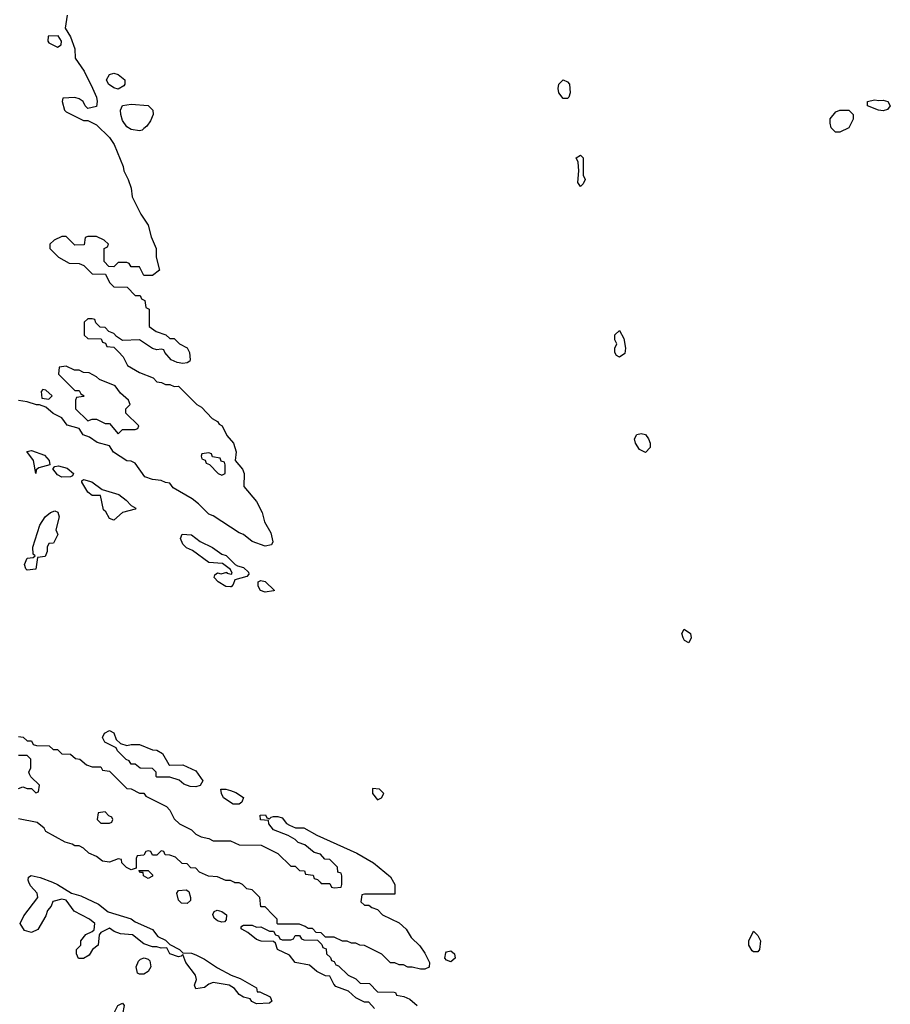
# Model space of a CAD drawing. Header units: inches. Extents: x 2769577 to 2880010, y 685631 to 825129.
# Tile 58 of 155: x 2788095 to 2792123, y 749436 to 753989. Entities that reach past the tile are written whole.
import ezdxf

# ---------------------------------------------------------------- set-up
doc = ezdxf.new("R2010")
doc.units = ezdxf.units.IN
doc.header["$MEASUREMENT"] = 0
for name, color, linetype in [('C7784', 7, 'Continuous'), ('C7785', 7, 'Continuous'), ('C7794', 7, 'Continuous'), ('C7795', 7, 'Continuous')]:
    doc.layers.add(name, color=color, linetype=linetype)

msp = doc.modelspace()

# ---------------------------------------------------------------- linework, layer by layer
at = {"layer": 'C7784', "color": 4, "elevation": 4}
for points in [[(2788247.1, 750000), (2788270.5, 749990.5), (2788334, 749950), (2788378, 749938), (2788459.1, 749899.1), (2788503.6, 749863.6), (2788610, 749831.3), (2788630, 749818), (2788710, 749782), (2788734, 749750), (2788770, 749732), (2788790, 749712), (2788834, 749690), (2788850, 749674), (2788890, 749672), (2788910, 749664.7), (2788950, 749644.7), (2789010, 749604.7), (2789074, 749570), (2789115.3, 749555.3), (2789190, 749512), (2789194, 749494), (2789206, 749494), (2789254, 749470), (2789262, 749450), (2789250, 749442), (2789190, 749438), (2789168.9, 749448.9), (2789162, 749462), (2789130, 749469), (2789110, 749482), (2789089.3, 749509.3), (2789064, 749524), (2788990, 749537.2), (2788970, 749529.2), (2788950, 749514), (2788910, 749508), (2788904, 749524), (2788913.2, 749550), (2788909, 749570), (2788864, 749630), (2788850, 749666), (2788842, 749658), (2788830, 749655.3), (2788790, 749668.7), (2788776.4, 749696.4), (2788750, 749695.3), (2788730, 749702), (2788710, 749702), (2788670, 749715.3), (2788616.5, 749756.5), (2788561.6, 749761.6), (2788532.5, 749772.5), (2788510, 749788.7), (2788470, 749768), (2788462, 749758), (2788458, 749710), (2788432, 749690), (2788416.9, 749663.1), (2788390, 749648), (2788367.3, 749647.3), (2788358, 749670), (2788358, 749690), (2788378, 749710), (2788378, 749730), (2788400.9, 749759.1), (2788430, 749772), (2788439, 749781), (2788442, 749810), (2788418, 749830), (2788346.8, 749866.8), (2788310, 749918), (2788290, 749922), (2788248.1, 749911.9), (2788241, 749890), (2788224, 749870), (2788215.3, 749844.7), (2788178.8, 749781.2), (2788150, 749768), (2788118, 749778), (2788098, 749810), (2788114.6, 749845.4), (2788179, 749930), (2788175.3, 749950), (2788144.5, 749984.5), (2788138.1, 750000)], [(2789824.9, 750000), (2789831, 749990), (2789830, 749946), (2789690, 749946), (2789678, 749942), (2789674, 749910), (2789690, 749894), (2789710, 749894), (2789723.6, 749883.6), (2789750, 749874), (2789774, 749850), (2789850, 749812), (2789883.6, 749783.6), (2789905.4, 749745.4), (2789946.4, 749706.4), (2789970, 749672), (2789991, 749630), (2789990, 749608), (2789970, 749598), (2789950, 749598), (2789910, 749608), (2789890, 749608), (2789870, 749618), (2789850, 749618), (2789830, 749628), (2789810, 749628), (2789770, 749668), (2789690, 749708), (2789668.9, 749708.9), (2789650, 749718), (2789630, 749718), (2789610, 749728), (2789588.4, 749728.4), (2789550, 749746), (2789510, 749746), (2789490, 749766), (2789467.3, 749767.3), (2789450, 749786), (2789430, 749786), (2789416.4, 749796.4), (2789390, 749806), (2789290, 749806), (2789286, 749810), (2789286, 749830), (2789266, 749850), (2789230, 749886), (2789210, 749886), (2789206, 749930), (2789170, 749966), (2789146, 749970), (2789126, 749990), (2789110, 749998), (2789090, 749998), (2789086, 750000)], [(2789484.4, 750000), (2789490, 749994), (2789530, 749994), (2789538, 749978), (2789550, 749974), (2789582, 749978), (2789586, 749990), (2789586, 750000)], [(2789736.4, 749416.4), (2789710, 749446), (2789690, 749446), (2789650, 749466), (2789616.4, 749496.4), (2789558, 749518), (2789548.4, 749528.4), (2789530, 749566), (2789510, 749568), (2789470, 749588), (2789436.4, 749616.4), (2789370, 749628.7), (2789343.1, 749663.1), (2789288, 749690), (2789278, 749718), (2789270, 749726), (2789211.6, 749728.4), (2789190, 749735.3), (2789150, 749768), (2789123.1, 749783.1), (2789118, 749790), (2789122, 749798), (2789130, 749802), (2789170, 749802), (2789190, 749792), (2789210, 749794), (2789250, 749774), (2789270, 749774), (2789278, 749758), (2789292.7, 749752.7), (2789298, 749738), (2789310, 749734), (2789350, 749734), (2789362, 749738), (2789370, 749754), (2789390, 749754), (2789398, 749738), (2789410, 749734), (2789472.7, 749732.7), (2789492.7, 749712.7), (2789498, 749698), (2789512.7, 749692.7), (2789514, 749670), (2789532.7, 749652.7), (2789538, 749638), (2789550, 749634), (2789558, 749618), (2789570, 749614), (2789614, 749570), (2789650, 749554), (2789670, 749534), (2789712.7, 749532.7), (2789750, 749494), (2789827.3, 749492.7), (2789834, 749490), (2789838, 749478), (2789871.6, 749471.6), (2789899.6, 749459.6), (2789934, 749430)]]:
    msp.add_lwpolyline(points, dxfattribs=at)
for points in [[(2788870, 749902), (2788843.7, 749903.7), (2788830, 749918), (2788822, 749950), (2788830, 749962), (2788865.4, 749965.4), (2788877.3, 749957.3), (2788886, 749930), (2788884.7, 749915.3)], [(2789030, 749815.3), (2789010, 749822), (2788994.6, 749834.6), (2788988, 749852), (2788995.3, 749864.7), (2789008.7, 749871.3), (2789030, 749864.7), (2789051.3, 749850), (2789050, 749826), (2789042, 749818)], [(2788650, 749575.3), (2788640.2, 749580.2), (2788634, 749610), (2788644.7, 749635.3), (2788654.6, 749645.4), (2788671.1, 749651.1), (2788690, 749644.7), (2788697.3, 749637.3), (2788701, 749610), (2788690, 749588), (2788670, 749575.3)], [(2788550, 749368), (2788528.9, 749368.9), (2788528.7, 749390), (2788548.7, 749430), (2788570, 749442), (2788578, 749430), (2788571, 749390)]]:
    msp.add_lwpolyline(points, close=True, dxfattribs=at)
at = {"layer": 'C7785', "color": 4, "elevation": 4}
for points in [[(2788314.8, 754010), (2788304.7, 753950), (2788330.7, 753910), (2788350, 753854), (2788351.3, 753810), (2788394, 753750), (2788432.5, 753672.5), (2788450.6, 753630), (2788454, 753610), (2788450, 753588), (2788410, 753578), (2788398, 753590), (2788388, 753610), (2788370, 753622), (2788350, 753628.7), (2788294, 753626), (2788292, 753610), (2788302, 753570), (2788310, 753562), (2788390, 753522), (2788410, 753522), (2788450, 753502), (2788510, 753444.7), (2788532.3, 753412.3), (2788573.4, 753310), (2788577.3, 753290), (2788597.3, 753250), (2788610.7, 753210), (2788616, 753170), (2788654.8, 753090), (2788690, 753038), (2788704, 752984), (2788726, 752930), (2788726, 752890), (2788742, 752830), (2788710, 752806), (2788670, 752806), (2788650, 752846), (2788610, 752846), (2788602, 752862), (2788590, 752866), (2788550, 752866), (2788530, 752846), (2788507.3, 752847.3), (2788486, 752870), (2788486, 752930), (2788502, 752938), (2788506, 752950), (2788486, 752970), (2788450, 752986), (2788410, 752986), (2788398, 752982), (2788392.7, 752947.3), (2788350, 752946), (2788310, 752986), (2788290, 752986), (2788254, 752970), (2788234, 752950), (2788234, 752930), (2788274, 752890), (2788323.6, 752863.6), (2788370, 752862), (2788391.6, 752851.6), (2788430, 752814), (2788492.7, 752812.7), (2788510, 752774), (2788530, 752754), (2788591.6, 752751.6), (2788630, 752714), (2788652.7, 752712.7), (2788658, 752698), (2788674, 752690), (2788678, 752658), (2788694, 752650), (2788694, 752570), (2788727.1, 752547.1), (2788771.6, 752531.6), (2788790, 752514), (2788810, 752514), (2788834, 752490), (2788870, 752472), (2788881, 752450), (2788883.6, 752416.4), (2788882, 752410), (2788870, 752402), (2788850, 752399), (2788823.1, 752403.1), (2788796.4, 752416.4), (2788766, 752450), (2788762, 752462), (2788750, 752466), (2788730, 752462), (2788710, 752468), (2788650, 752508), (2788570, 752506), (2788543.1, 752523.1), (2788530, 752538), (2788507.3, 752547.3), (2788490, 752566), (2788467.3, 752567.3), (2788447.3, 752587.3), (2788442, 752602), (2788430, 752606), (2788410, 752606), (2788394, 752590), (2788394, 752530), (2788410, 752514), (2788472.7, 752512.7), (2788478, 752498), (2788492.7, 752492.7), (2788498, 752478), (2788530, 752474), (2788552.7, 752452.7), (2788574, 752430), (2788594, 752390), (2788650, 752358), (2788712.7, 752332.7), (2788730, 752314), (2788751.6, 752311.6), (2788770, 752302), (2788790, 752302), (2788810, 752292), (2788830, 752294), (2788914, 752210), (2788936.9, 752196.9), (2788985.4, 752145.4), (2789010, 752131.3), (2789018, 752118), (2789031.3, 752110), (2789054, 752066), (2789084.7, 752030), (2789096, 751990), (2789092, 751950), (2789126, 751910), (2789134, 751890), (2789132, 751830), (2789190, 751761), (2789216.3, 751710), (2789227.3, 751667.3), (2789256.7, 751616.7), (2789265.4, 751574.6), (2789259.8, 751560.2), (2789230, 751554), (2789170, 751575.3), (2789130, 751608.7), (2789110, 751615.3), (2788990, 751694), (2788970, 751702), (2788922, 751750), (2788892.5, 751772.5), (2788804.7, 751824.7), (2788790, 751846), (2788770, 751848), (2788750, 751858), (2788710, 751862), (2788674.6, 751874.6), (2788630, 751938), (2788610, 751948), (2788590, 751948.7), (2788529.3, 751989.3), (2788510, 752018), (2788453.6, 752033.6), (2788418, 752058), (2788389.1, 752069.1), (2788370, 752098), (2788314.6, 752114.6), (2788290, 752148), (2788250, 752168), (2788216.4, 752196.4), (2788187.3, 752207.3), (2788172.7, 752207.3), (2788130, 752222), (2788090, 752228)], [(2788090, 750674), (2788111.3, 750671.3), (2788130, 750654), (2788150, 750654), (2788158, 750638), (2788172.7, 750632.7), (2788231.6, 750631.6), (2788250, 750614), (2788270, 750614), (2788290, 750594), (2788330, 750592), (2788352.7, 750572.7), (2788374, 750570), (2788403.6, 750543.6), (2788430, 750534), (2788470, 750534), (2788478, 750518), (2788510, 750514), (2788590, 750434), (2788610, 750432), (2788650, 750412), (2788670, 750412), (2788678, 750398), (2788774, 750350), (2788790, 750334), (2788810, 750294), (2788834, 750270), (2788890, 750242), (2788910, 750222), (2788934, 750210), (2788970, 750202), (2788990, 750192), (2789070, 750192), (2789110, 750174), (2789211.6, 750171.6), (2789290, 750134), (2789350, 750074), (2789370, 750074), (2789390, 750054), (2789412.7, 750052.7), (2789418, 750038), (2789452.7, 750032.7), (2789458, 750018), (2789472.7, 750012.7), (2789484.4, 750000)], [(2788090, 750434), (2788110, 750442), (2788130, 750434), (2788150, 750434), (2788170, 750414), (2788182, 750418), (2788186, 750450), (2788147.3, 750487.3), (2788140.4, 750500.4), (2788138, 750510), (2788146, 750530), (2788146, 750570), (2788130, 750586), (2788090, 750586)], [(2789086, 750000), (2789070, 750008), (2789048.4, 750008.4), (2789010, 750026), (2788968.4, 750028.4), (2788927.3, 750047.3), (2788910, 750066), (2788887.3, 750067.3), (2788870, 750086), (2788847.3, 750087.3), (2788816.4, 750116.4), (2788790, 750126), (2788767.3, 750127.3), (2788762, 750142), (2788750, 750146), (2788730, 750126), (2788710, 750126), (2788702, 750142), (2788690, 750146), (2788678, 750142), (2788670, 750126), (2788638, 750122), (2788634, 750110), (2788634, 750066), (2788610, 750058), (2788589.1, 750069.1), (2788568, 750090), (2788566, 750106), (2788550, 750108), (2788510, 750094), (2788478, 750098), (2788450, 750119), (2788414.6, 750134.6), (2788390, 750158), (2788370, 750168), (2788350, 750168), (2788337.2, 750177.2), (2788305.6, 750185.6), (2788215.3, 750235.3), (2788208, 750250), (2788176.4, 750276.4), (2788090, 750294)], [(2789586, 750000), (2789586, 750030), (2789582, 750042), (2789567.3, 750047.3), (2789566, 750070), (2789530, 750106), (2789507.3, 750107.3), (2789486, 750130), (2789458, 750138), (2789413.6, 750173.6), (2789384, 750184), (2789370, 750198), (2789336.4, 750216.4), (2789270, 750242), (2789248, 750270), (2789246, 750286), (2789208.9, 750288.9), (2789208, 750310), (2789231.6, 750311.6), (2789238, 750298), (2789250, 750294), (2789258, 750302), (2789270, 750304.7), (2789290, 750304.7), (2789310, 750298), (2789330, 750272), (2789343.6, 750263.6), (2789371.6, 750251.6), (2789410, 750251.3), (2789470, 750218), (2789655.3, 750135.3), (2789732, 750090), (2789810, 750024.7), (2789824.9, 750000)], [(2788138.1, 750000), (2788134, 750010), (2788136.4, 750023.6), (2788148.9, 750031.1), (2788190, 750023), (2788247.1, 750000)]]:
    msp.add_lwpolyline(points, dxfattribs=at)
at = {"layer": 'C7785', "color": 4}
for points, elevation in [([(2788273.6, 753913.6), (2788227.3, 753912.7), (2788224.7, 753890), (2788230, 753882), (2788270, 753862), (2788287.3, 753872.7), (2788288, 753890)], 4), ([(2788550, 753668), (2788530, 753673.2), (2788506, 753690), (2788496, 753710), (2788510, 753736), (2788530, 753741), (2788550, 753736), (2788582, 753710), (2788582, 753690), (2788576.9, 753683.1)], 4), ([(2788650, 753475.3), (2788610, 753481.2), (2788590, 753493.2), (2788570, 753522), (2788562.7, 753550), (2788561.2, 753570), (2788570, 753592), (2788610, 753598), (2788690, 753592), (2788711.1, 753571.1), (2788712, 753550), (2788699.6, 753520.4), (2788683.6, 753496.4), (2788670, 753486), (2788662, 753478)], 4), ([(2788310, 752386), (2788278, 752382), (2788274, 752350), (2788350, 752274), (2788370, 752274), (2788378, 752258), (2788394, 752250), (2788390, 752246), (2788358, 752242), (2788354, 752230), (2788354, 752190), (2788410, 752134), (2788430, 752142), (2788450, 752142), (2788490, 752122), (2788510, 752122), (2788550, 752074), (2788570, 752094), (2788630, 752094), (2788642, 752098), (2788646, 752110), (2788586, 752170), (2788586, 752190), (2788606, 752210), (2788598, 752230), (2788562, 752262), (2788536, 752296), (2788464.7, 752324.7), (2788450, 752338), (2788416.4, 752356.4), (2788390, 752358), (2788370, 752368), (2788348.4, 752368.4)], 4), ([(2788202, 752278), (2788194, 752270), (2788198, 752238), (2788230, 752234), (2788246, 752250), (2788216.4, 752276.4)], 4), ([(2788170, 751889.7), (2788159, 751950), (2788128.4, 751991.6), (2788150, 751996), (2788210, 751974.8), (2788232, 751950), (2788234, 751930), (2788183.6, 751916.4), (2788172, 751908)], 4), ([(2788970, 751986), (2788938, 751982), (2788934, 751970), (2788938, 751958), (2788952.7, 751952.7), (2788958, 751938), (2788972.7, 751932.7), (2789014, 751890), (2789030, 751882), (2789046, 751890), (2789046, 751930), (2789042, 751942), (2789027.3, 751947.3), (2789022, 751962), (2788987.3, 751967.3), (2788982, 751982)], 4), ([(2788290, 751873.2), (2788270, 751884), (2788248.4, 751911.6), (2788258, 751922), (2788274.6, 751925.4), (2788315.2, 751915.2), (2788344.7, 751890), (2788339.8, 751880.2), (2788330, 751875.3)], 4), ([(2788530, 751674), (2788510, 751682), (2788493.2, 751713.2), (2788482.7, 751722.7), (2788468.4, 751788.4), (2788430, 751789), (2788410, 751804), (2788382, 751850), (2788383.1, 751856.9), (2788390, 751862), (2788428.7, 751851.3), (2788476.9, 751816.9), (2788553.2, 751793.2), (2788587.5, 751767.5), (2788610, 751742), (2788632, 751730), (2788630, 751726), (2788570, 751709.3)], 4), ([(2788130, 751442.7), (2788122.7, 751450), (2788117, 751470), (2788130, 751498.8), (2788158, 751502), (2788166, 751510), (2788158, 751518), (2788156, 751550), (2788188.7, 751651.3), (2788212.3, 751690), (2788237.2, 751710), (2788257.1, 751717.1), (2788271.1, 751711.1), (2788278, 751690), (2788262, 751630), (2788271.1, 751608.9), (2788251.1, 751568.9), (2788230, 751566), (2788222, 751550), (2788222, 751530), (2788212.7, 751507.3), (2788178, 751502), (2788170, 751448.7)], 4), ([(2789070, 751366.6), (2789048.2, 751368.2), (2789014, 751390), (2788995.3, 751410), (2788998, 751422), (2789010, 751431), (2789026.4, 751426.4), (2789054, 751434), (2789054, 751430), (2789074.6, 751425.4), (2789078, 751430), (2789070, 751446), (2789034, 751474), (2788970, 751479.3), (2788894.8, 751534.8), (2788867.2, 751547.2), (2788850, 751564), (2788839, 751590), (2788846, 751610), (2788890, 751606.8), (2788930, 751576), (2788987.5, 751547.5), (2789030, 751518), (2789050.9, 751510.9), (2789092, 751470), (2789102.8, 751462.8), (2789130, 751456), (2789153.7, 751433.7), (2789154.8, 751425.2), (2789145.4, 751414.6), (2789090, 751398), (2789082.8, 751377.2), (2789073, 751367)], 4), ([(2789230, 751341.2), (2789209.1, 751349.1), (2789199, 751370), (2789198, 751390), (2789210, 751396), (2789230.7, 751390.7), (2789274, 751350), (2789270, 751348)], 4), ([(2788590, 750632), (2788610, 750638), (2788650, 750638), (2788710, 750612), (2788730, 750611.3), (2788756.3, 750596.3), (2788784.7, 750544.7), (2788790, 750542), (2788850, 750542.8), (2788910, 750514.8), (2788942, 750470), (2788930, 750448), (2788910, 750442), (2788883.1, 750443.1), (2788854, 750454), (2788832.9, 750472.9), (2788790, 750486), (2788730, 750486), (2788726, 750490), (2788726, 750510), (2788710, 750526), (2788652.7, 750527.3), (2788630, 750546), (2788610, 750546), (2788602, 750562), (2788587.3, 750567.3), (2788547.3, 750607.3), (2788542, 750622), (2788488.7, 750648.7), (2788478, 750670), (2788488, 750690), (2788510, 750702), (2788530, 750692), (2788541, 750661), (2788562, 750642)], 4), ([(2789082, 750362), (2789038, 750390), (2789028, 750410), (2789026, 750430), (2789048.9, 750431.1), (2789070, 750424.7), (2789094.8, 750414.8), (2789130, 750392), (2789122, 750370), (2789110, 750362)], 4), ([(2789726.8, 750433.2), (2789726.8, 750410), (2789750, 750381), (2789769, 750391), (2789779, 750410), (2789759, 750430)], 8), ([(2788490, 750326), (2788458, 750322), (2788454, 750290), (2788470, 750274), (2788510, 750274), (2788522, 750278), (2788526, 750290), (2788522, 750302), (2788507.3, 750307.3)], 4), ([(2788690, 750018), (2788668, 750030), (2788666, 750046), (2788654, 750046), (2788646, 750054), (2788690, 750054), (2788710, 750034), (2788710, 750028)], 4)]:
    msp.add_lwpolyline(points, close=True, dxfattribs=dict(at, elevation=elevation))
at = {"layer": 'C7794', "color": 4, "elevation": 4}
for points in [[(2791490, 749678), (2791483.1, 749683.1), (2791468, 749710), (2791468, 749730), (2791490, 749774), (2791510, 749754), (2791522, 749730), (2791518, 749690), (2791510, 749678)], [(2790090, 749632.3), (2790070, 749639.5), (2790061.6, 749650), (2790066.5, 749673.5), (2790070, 749678.8), (2790090, 749684), (2790106.8, 749670), (2790110, 749649.2)]]:
    msp.add_lwpolyline(points, close=True, dxfattribs=at)
at = {"layer": 'C7795', "color": 4, "elevation": 4}
for points in [[(2790610, 753624), (2790589.3, 753650), (2790586, 753670), (2790589.2, 753690), (2790610, 753711), (2790630, 753702), (2790638, 753690), (2790641, 753650), (2790636, 753630), (2790630, 753624)], [(2792070, 753614.8), (2792090, 753617.3), (2792110.6, 753610.6), (2792122.8, 753590), (2792110, 753574), (2792090, 753567.8), (2792068, 753570), (2792018, 753590), (2792018, 753610), (2792050, 753618.8)], [(2791890, 753468), (2791869.1, 753469.1), (2791849.1, 753489.1), (2791844, 753510), (2791845.2, 753530), (2791870, 753562.8), (2791890, 753570.7), (2791930.8, 753570.8), (2791951, 753551), (2791951.1, 753528.9), (2791931.1, 753488.9)], [(2790690, 753218), (2790676.4, 753236.4), (2790682, 753290), (2790678, 753330), (2790669, 753350), (2790690, 753362), (2790702, 753350), (2790702, 753270), (2790710.7, 753250), (2790702, 753230)], [(2790870, 752429), (2790856.4, 752436.4), (2790848.7, 752450), (2790848.7, 752470), (2790858, 752490), (2790849.1, 752509.1), (2790849.1, 752530.9), (2790870, 752551), (2790890, 752514), (2790898, 752470), (2790895.3, 752444.7)], [(2790990, 751988), (2790962, 752002), (2790944, 752030), (2790939, 752050), (2790950, 752071), (2790970, 752076), (2790990, 752071), (2791004.7, 752050), (2791011.3, 752030), (2791011.3, 752010)], [(2791190, 751108), (2791170, 751118), (2791164, 751130), (2791158, 751150), (2791169.2, 751170.8), (2791198, 751150), (2791202, 751130)]]:
    msp.add_lwpolyline(points, close=True, dxfattribs=at)

doc.saveas('drawing.dxf')
